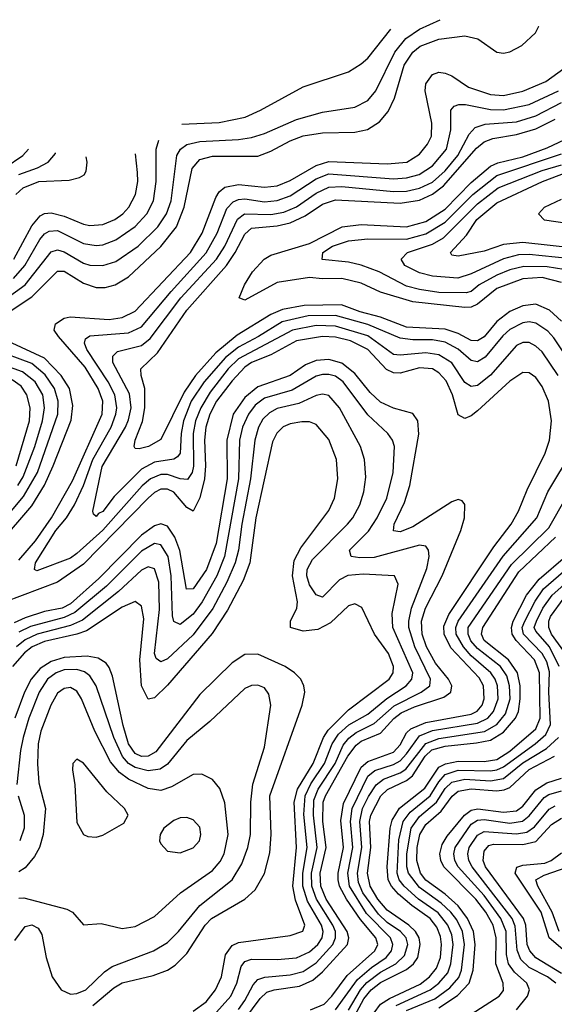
# Model space of a CAD drawing. Header units: inches. Extents: x 990535 to 1117859, y 769386 to 892122.
# Tile 67 of 256: x 1003753 to 1005407, y 871825 to 874870. Entities that reach past the tile are written whole.
import ezdxf

# ---------------------------------------------------------------- set-up
doc = ezdxf.new("R2010")
doc.units = ezdxf.units.IN
doc.header["$MEASUREMENT"] = 0
doc.layers.add('B0807', color=7, linetype='Continuous')

msp = doc.modelspace()

# ---------------------------------------------------------------- linework, layer by layer
at = {"layer": 'B0807', "color": 5}
for points, elevation in [([(1003710, 874006.4), (1003770.1, 874049.9), (1003850, 874151.9), (1003870, 874158.1), (1003890, 874152.5), (1003950, 874117.6), (1003970, 874110.7), (1004010, 874109.7), (1004050, 874122.4), (1004119.1, 874170), (1004180.6, 874230), (1004207.7, 874270), (1004221.5, 874310), (1004239.4, 874450), (1004250.2, 874469.8), (1004270, 874484), (1004310, 874493.9), (1004430, 874499.5), (1004470, 874505.6), (1004510, 874518.3), (1004610, 874561.7), (1004690, 874584), (1004790, 874599.6), (1004830, 874619.8), (1004855.2, 874650), (1004913.9, 874770), (1004947.9, 874812.1), (1004990, 874841.4), (1005054.4, 874870.2)], 3540), ([(1003695.9, 873950), (1003790, 874013.5), (1003870, 874092.1), (1003890, 874092.7), (1003950, 874055.3), (1003990, 874042), (1004017.6, 874042.4), (1004048.7, 874050), (1004090, 874074.9), (1004190, 874168.5), (1004237.9, 874230), (1004261.7, 874290), (1004286.7, 874410), (1004310, 874437.8), (1004350, 874447.7), (1004490, 874448.6), (1004530, 874463.2), (1004590, 874495.5), (1004630, 874511.2), (1004690, 874519.9), (1004790, 874522.8), (1004829.5, 874530.5), (1004866, 874554), (1004893.4, 874586.6), (1004912.5, 874627.5), (1004942.5, 874730), (1004969.9, 874770), (1004992.1, 874787.9), (1005050, 874810.3), (1005130, 874820.2), (1005171.1, 874811.1), (1005229.2, 874770), (1005250, 874766.8), (1005270, 874770.7), (1005306.8, 874790), (1005348.7, 874830), (1005359.7, 874850), (1005359.7, 874850.5)], 3520), ([(1004255.1, 874547), (1004370, 874552.4), (1004450.8, 874569.2), (1004498.5, 874590), (1004630, 874662.6), (1004770, 874709.4), (1004810, 874733.5), (1004830, 874751.4), (1004901.6, 874841)], 3560), ([(1003750, 873198.7), (1003801.5, 873258.5), (1003851.7, 873330), (1003916, 873444), (1004007.8, 873650), (1004010.2, 873690), (1003995.2, 873730), (1003955.2, 873795.2), (1003872.9, 873890), (1003859.9, 873910), (1003864, 873930), (1003890, 873947.2), (1003908.6, 873951.4), (1004030, 873943.2), (1004070.4, 873949.6), (1004110, 873968.4), (1004281.5, 874150), (1004318, 874210), (1004359.6, 874320.4), (1004370, 874337.3), (1004388.2, 874351.8), (1004430, 874360.7), (1004510, 874352.3), (1004550, 874356.8), (1004590, 874372.8), (1004670, 874419.5), (1004710, 874432), (1004890, 874424.1), (1004951.4, 874430), (1004990, 874454), (1005015.2, 874484.8), (1005027.2, 874510), (1005028.7, 874550), (1005007.6, 874650), (1005010, 874671.6), (1005030, 874700.8), (1005050, 874707.5), (1005070, 874704.7), (1005090, 874696.2), (1005141.7, 874661.7), (1005210, 874639.1), (1005250, 874636.2), (1005310, 874649.1), (1005381.1, 874678.9), (1005485.4, 874754.6)], 3480), ([(1005419.8, 873770), (1005370, 873842.8), (1005350, 873860.9), (1005330, 873871.3), (1005310, 873871.9), (1005290, 873862.6), (1005209.7, 873770.3), (1005170, 873738.7), (1005150, 873735.2), (1005130, 873748.5), (1005090, 873808.6), (1005050, 873833.4), (1005010, 873839.8), (1004930, 873832.3), (1004910, 873834.5), (1004830, 873892.2), (1004730, 873921.9), (1004670, 873924.1), (1004596.8, 873910), (1004430, 873820.8), (1004398.4, 873790), (1004342.1, 873717.9), (1004313.1, 873670), (1004297.2, 873630), (1004289.7, 873590), (1004291.2, 873488.8), (1004286.6, 873470), (1004271.9, 873448.1), (1004250, 873450.5), (1004210, 873463.9), (1004190, 873463.1), (1004157.9, 873450), (1004131.7, 873428.3), (1004010, 873291.6), (1003930, 873218.8), (1003910, 873204.5), (1003805.7, 873165.7), (1003798.7, 873170), (1003802, 873190), (1003865, 873290), (1003897.4, 873330), (1003922.1, 873370), (1003950.1, 873429.9), (1003979.3, 873510), (1004035.8, 873610), (1004050.4, 873650), (1004053.4, 873670), (1004047.8, 873710), (1004026.8, 873750), (1003960.9, 873850), (1003953.2, 873870), (1003956.6, 873883.4), (1003970, 873892.5), (1004090, 873901.4), (1004130, 873920.1), (1004221.6, 874030), (1004330, 874148.8), (1004363.7, 874210), (1004393.7, 874286.3), (1004413.2, 874306.8), (1004430, 874314.3), (1004450, 874315.9), (1004510, 874307), (1004550, 874310.7), (1004590, 874325.7), (1004670, 874377.8), (1004710, 874393.4), (1004910, 874377.6), (1004950, 874380.7), (1004988.7, 874391.3), (1005030, 874418.3), (1005073.8, 874470), (1005086.7, 874530), (1005087.4, 874590), (1005097.7, 874602.3), (1005112.3, 874607.7), (1005132.4, 874607.6), (1005210, 874592.9), (1005250, 874590.9), (1005330, 874607.9), (1005420.7, 874650)], 3460), ([(1005496.7, 873750), (1005406.1, 873886.1), (1005387.1, 873907.1), (1005350, 873931.3), (1005330, 873936.1), (1005310, 873933.1), (1005270, 873912.5), (1005247.7, 873892.3), (1005193.6, 873826.4), (1005170, 873812.3), (1005150, 873816.2), (1005110, 873851.5), (1005070, 873872.5), (1005030, 873879.7), (1004970, 873880), (1004930, 873885.6), (1004830, 873927.8), (1004730, 873955.8), (1004645.5, 873954.5), (1004564.7, 873935.3), (1004492.2, 873890), (1004430, 873857.7), (1004390, 873825.3), (1004324.2, 873750), (1004283.8, 873690), (1004260.3, 873630), (1004252.5, 873590), (1004250, 873530), (1004241.7, 873518.3), (1004229.4, 873510.6), (1004170, 873501.6), (1004130, 873480.3), (1004044.9, 873395.1), (1004010, 873349.5), (1003996.7, 873343.3), (1003990, 873333.6), (1003981.1, 873341.1), (1003978.9, 873350), (1004007.8, 873487.8), (1004080.4, 873610), (1004090, 873632.5), (1004097.5, 873670), (1004093, 873713), (1004040.9, 873810), (1004040.6, 873830), (1004055.7, 873844.3), (1004130, 873862.3), (1004156.3, 873883.7), (1004251.4, 874010), (1004362.2, 874130), (1004387.6, 874170), (1004426.8, 874253.2), (1004448.8, 874270), (1004530, 874267.8), (1004570, 874274.5), (1004610, 874291.6), (1004670, 874333.5), (1004710, 874352.5), (1004750, 874353.9), (1004910, 874338.9), (1004950, 874339.9), (1004990, 874349.3), (1005030, 874367.8), (1005070, 874403), (1005108.5, 874450), (1005143.4, 874516.6), (1005162.9, 874537.1), (1005193.4, 874546.6), (1005290, 874554.4), (1005350, 874573.1), (1005430, 874614.3)], 3440), ([(1005430, 873937.8), (1005392.2, 873972.2), (1005350, 873990.7), (1005310, 873985.4), (1005270, 873968), (1005230, 873936.6), (1005190, 873889), (1005170, 873876.7), (1005150, 873878.3), (1005110, 873900.1), (1005070, 873912.6), (1004950, 873918.9), (1004869.4, 873950), (1004806.6, 873966.6), (1004748.5, 873988.5), (1004633.5, 873986.5), (1004565.7, 873974.3), (1004530, 873958), (1004425.5, 873894.5), (1004360.3, 873839.7), (1004297.1, 873770), (1004261.4, 873718.6), (1004190, 873571.9), (1004151.8, 873550), (1004123.1, 873543.1), (1004110, 873543.9), (1004106.9, 873550), (1004110.5, 873570), (1004132.9, 873627.1), (1004140.3, 873670), (1004140.1, 873730), (1004128.5, 873770), (1004127.4, 873790), (1004179.7, 873840.3), (1004270, 873972), (1004392.8, 874110), (1004420.1, 874150), (1004450, 874207.1), (1004470, 874225), (1004550, 874232.5), (1004590, 874242.2), (1004636.7, 874263.3), (1004690, 874299.9), (1004730, 874313.1), (1004930, 874302.7), (1004990, 874311.5), (1005030, 874330.9), (1005064.1, 874355.9), (1005166.7, 874473.3), (1005190, 874492.3), (1005217, 874503), (1005290, 874515.4), (1005350, 874532.4), (1005410, 874562.5)], 3420), ([(1003733.2, 874070), (1003769.2, 874110), (1003814.8, 874190), (1003830, 874207.9), (1003844.3, 874215.7), (1003870, 874218.2), (1003950, 874178.1), (1003990, 874171.6), (1004010, 874174.1), (1004050, 874189.7), (1004110, 874230.4), (1004146.5, 874270), (1004166.5, 874310), (1004175, 874370), (1004174.8, 874470), (1004183.9, 874497.3)], 3560), ([(1005430, 874057.8), (1005370, 874073), (1005310, 874069), (1005230, 874038.4), (1005169.6, 873990), (1005150, 873981.1), (1005130, 873980), (1004970, 873997.3), (1004870, 874027.5), (1004810, 874055.1), (1004750, 874069.5), (1004690, 874068.5), (1004650, 874073), (1004550, 874057.3), (1004450, 874002.3), (1004432.2, 874010), (1004448.7, 874050), (1004473.5, 874090), (1004509.2, 874130), (1004530, 874142.2), (1004650, 874178.5), (1004750.8, 874230), (1004810, 874237.1), (1004950, 874230), (1005010, 874245.8), (1005070, 874284.2), (1005150, 874366.6), (1005210, 874416.9), (1005232.6, 874427.4), (1005310, 874446.1), (1005385.7, 874474.3), (1005440, 874500)], 3380), ([(1003707.4, 874412.6), (1003762.6, 874450), (1003780.4, 874469.3)], 3660), ([(1003735.1, 874130), (1003790, 874233.1), (1003816.6, 874263.4), (1003830, 874270.6), (1003850, 874272.5), (1003890, 874262.4), (1003950, 874237.8), (1003970, 874233.8), (1004010, 874236.8), (1004047.7, 874252.3), (1004071.6, 874270), (1004090.6, 874290), (1004111.5, 874330), (1004118.2, 874370), (1004117.6, 874397.6), (1004111.3, 874455.1)], 3580), ([(1003741.4, 874330), (1003763.3, 874350), (1003812.4, 874370), (1003906, 874374), (1003938.1, 874381.9), (1003952.2, 874390), (1003958.1, 874401.9), (1003962.1, 874430), (1003958.6, 874445.6)], 3620), ([(1003750, 874391.6), (1003807.7, 874412.3), (1003841.1, 874430), (1003863.6, 874456.4), (1003863.9, 874458)], 3640), ([(1005437.4, 874097.4), (1005385.8, 874105.8), (1005313.1, 874106.9), (1005270, 874096.9), (1005230, 874080.4), (1005174.5, 874050), (1005150, 874029.7), (1005135.1, 874024.9), (1005050, 874026.8), (1004990, 874035.2), (1004950, 874046.5), (1004865.2, 874090), (1004810, 874110.8), (1004770, 874120.1), (1004688.6, 874128.6), (1004690.6, 874150), (1004721.4, 874170), (1004770, 874186.7), (1004830, 874192.2), (1004950, 874191.4), (1005010, 874207.5), (1005070, 874244.4), (1005155, 874330), (1005230, 874388.6), (1005430, 874455.8)], 3360), ([(1005450, 874132.1), (1005330, 874144.1), (1005296.7, 874143.3), (1005250, 874131), (1005150, 874084.4), (1005109.1, 874070.9), (1005030, 874076.9), (1004990, 874087.4), (1004944.5, 874110), (1004933, 874130), (1004953.3, 874150), (1005030, 874175.6), (1005064, 874196), (1005170, 874300.2), (1005233.6, 874350), (1005370, 874404.2), (1005430, 874421.4)], 3340), ([(1005470, 874163.9), (1005310, 874181.1), (1005250, 874174.7), (1005190, 874154.5), (1005110, 874139), (1005090, 874142.2), (1005086, 874150), (1005135.9, 874204.1), (1005168.1, 874251.9), (1005230, 874304.1), (1005370.4, 874370), (1005530.4, 874430.4)], 3320), ([(1005510, 874230.1), (1005376.8, 874250), (1005358.9, 874270), (1005376.6, 874290), (1005430, 874315.4)], 3280), ([(1004652.4, 871807.6), (1004694.7, 871825.3), (1004719.1, 871850), (1004766.5, 871913.5), (1004852.1, 871990), (1004861, 872010), (1004854.9, 872030), (1004807.2, 872087.2), (1004764.5, 872150), (1004742.8, 872190), (1004738.3, 872210), (1004738.5, 872230), (1004755.4, 872310), (1004747, 872393), (1004754.5, 872445.5), (1004810, 872558.2), (1004830, 872575.5), (1004910, 872604.7), (1004930, 872626.9), (1004950, 872664.3), (1004962.9, 872677.1), (1005010, 872696.9), (1005150, 872722.3), (1005168.4, 872731.6), (1005183.8, 872750), (1005190.8, 872770), (1005188.3, 872810), (1005174.4, 872834.4), (1005087, 872927), (1005066.8, 872970), (1005065.7, 872994.3), (1005080.5, 873030), (1005220.4, 873239.6), (1005273.6, 873310), (1005296.7, 873350), (1005323.5, 873416.5), (1005379, 873530), (1005392.6, 873570), (1005399.2, 873630), (1005389.9, 873690), (1005370, 873735.9), (1005350, 873763.4), (1005330, 873778), (1005310, 873779.4), (1005270, 873752.6), (1005170, 873660.1), (1005150, 873644.7), (1005130, 873636.4), (1005110, 873647.8), (1005092.1, 873710), (1005072.8, 873752.8), (1005050, 873778.3), (1005030.1, 873790.1), (1004990, 873793.2), (1004930, 873777.1), (1004910, 873777.8), (1004888, 873788), (1004829.9, 873850), (1004776.6, 873876.6), (1004730, 873888.6), (1004690, 873890.6), (1004610, 873876.5), (1004530, 873833.4), (1004470.4, 873810), (1004450, 873795.6), (1004410, 873753.5), (1004361.9, 873690), (1004340.8, 873650), (1004329.1, 873610), (1004324.7, 873570), (1004327.6, 873490), (1004324.4, 873450), (1004310, 873391.4), (1004290, 873350.6), (1004270, 873361.5), (1004230, 873408.4), (1004210, 873417.9), (1004190, 873417.9), (1004170, 873408.3), (1004150, 873390.5), (1003950, 873186.1), (1003870, 873130.2), (1003650, 873048.4)], 3480), ([(1003689.1, 873250), (1003790, 873367.1), (1003829.6, 873430.4), (1003856.8, 873490), (1003911.7, 873631.7), (1003916.8, 873676.8), (1003906.7, 873730), (1003880.9, 873770), (1003830, 873823.1), (1003729.4, 873869.4)], 3520), ([(1003672.6, 873287.4), (1003764.4, 873395.6), (1003807.8, 873470), (1003871, 873650), (1003871.7, 873690), (1003860.4, 873730), (1003831.5, 873771.5), (1003790, 873806.4), (1003673, 873850)], 3540), ([(1004450, 871779), (1004497.4, 871842.6), (1004518.1, 871861.9), (1004540.9, 871870), (1004619.1, 871880.9), (1004660, 871900), (1004690, 871925.4), (1004767.1, 872010), (1004771.2, 872030), (1004766.4, 872050), (1004701, 872150), (1004684.5, 872190), (1004682.8, 872230), (1004701, 872310), (1004691.1, 872390), (1004692.1, 872450), (1004699, 872470), (1004767.9, 872592.1), (1004793.8, 872626.2), (1004810, 872638.6), (1004870, 872663.7), (1004911.1, 872708.9), (1004933.8, 872726.2), (1004975, 872745), (1005065.1, 872774.9), (1005087.5, 872790), (1005090.5, 872810), (1005080.1, 872830), (1005040.1, 872880.1), (1005011.6, 872930), (1004998.1, 872970), (1004996.1, 873010), (1005008.3, 873050), (1005060.4, 873150), (1005117.8, 873290), (1005129.3, 873330), (1005130.7, 873370.7), (1005122.3, 873382.3), (1005110, 873386.2), (1005090, 873379.2), (1004970, 873301.7), (1004930, 873286), (1004909.6, 873289.6), (1004911.9, 873310), (1004943.4, 873376.6), (1004960.6, 873430), (1004988, 873588), (1004985.1, 873630), (1004970, 873652.1), (1004910, 873668.3), (1004870, 873687.6), (1004837.4, 873717.4), (1004790, 873776.4), (1004750, 873808), (1004710, 873818.8), (1004670, 873816), (1004637.8, 873802.2), (1004589.9, 873770.1), (1004490, 873734.7), (1004450, 873701.9), (1004413.5, 873650), (1004393.6, 873570), (1004395.2, 873450), (1004361.3, 873250), (1004330.7, 873170), (1004290, 873110.4), (1004269, 873109), (1004248.7, 873228.7), (1004232.6, 873270), (1004210, 873303.5), (1004190, 873310.8), (1004170, 873304.7), (1004130, 873275.5), (1003997.9, 873142.1), (1003910, 873064), (1003884.2, 873050), (1003830, 873039.6), (1003770, 873020.1), (1003735.5, 873004.5)], 3520), ([(1003747, 873430), (1003763.5, 873456.5), (1003799.5, 873550), (1003823.8, 873630), (1003829.7, 873670), (1003824.1, 873710), (1003800.7, 873750), (1003761.2, 873781.2), (1003710, 873800)], 3560), ([(1003741.6, 873490), (1003783, 873630), (1003785, 873670), (1003775.2, 873710), (1003757, 873737), (1003730, 873756.7)], 3580), ([(1004430, 871808.7), (1004450, 871836.5), (1004474.9, 871885.1), (1004490, 871901.3), (1004511.2, 871908.8), (1004590, 871916), (1004630, 871926), (1004670, 871953.2), (1004721.5, 872010), (1004730.4, 872030), (1004730.3, 872050), (1004722.4, 872070), (1004671.1, 872150), (1004657.3, 872190), (1004656.2, 872230), (1004673, 872310), (1004661.8, 872410), (1004663.6, 872456.4), (1004676.9, 872490), (1004728.7, 872570), (1004754, 872626), (1004771.7, 872648.3), (1004794.2, 872665.8), (1004850, 872693), (1004912.2, 872747.8), (1004995, 872790), (1005022, 872810), (1005024.4, 872830), (1004975.4, 872930), (1004956.8, 872990), (1004956.8, 873010), (1004965.9, 873050), (1005012.7, 873172.7), (1005019.9, 873210), (1005018.2, 873230), (1005010, 873241.4), (1004990, 873244.8), (1004850, 873206.5), (1004805.4, 873205.4), (1004778.5, 873210), (1004773.2, 873230), (1004832.1, 873287.9), (1004859.3, 873330), (1004888.6, 873390), (1004908.4, 873470), (1004912.5, 873550), (1004906.4, 873570), (1004891.9, 873590), (1004830, 873648.5), (1004753.7, 873750), (1004730, 873767.3), (1004710, 873773.2), (1004690, 873773), (1004670, 873767.2), (1004595.7, 873724.3), (1004510, 873699.2), (1004482.1, 873677.9), (1004460.8, 873650), (1004442.9, 873610), (1004433.3, 873570), (1004429.9, 873450), (1004386.9, 873210), (1004363, 873150), (1004317.5, 873070), (1004290, 873032), (1004250, 872999.9), (1004230, 873009), (1004226, 873026), (1004222.1, 873150), (1004212, 873210), (1004190, 873245.7), (1004170, 873249.9), (1004130, 873225.9), (1004021.7, 873118.3), (1003923.8, 873036.2), (1003890, 873021), (1003786.3, 872993.7), (1003750, 872975.4)], 3540), ([(1004353, 871790), (1004406.7, 871850), (1004425.3, 871890), (1004438.3, 871941.7), (1004450, 871957.1), (1004470, 871964.8), (1004550, 871963.9), (1004610, 871968.7), (1004650, 871987.1), (1004675.3, 872010), (1004688.7, 872030), (1004692.1, 872050), (1004687, 872070), (1004643.8, 872143.8), (1004629.5, 872190), (1004629.4, 872230), (1004642.4, 872310), (1004632.4, 872412.4), (1004636.3, 872470), (1004653.4, 872506.6), (1004696.4, 872570), (1004720.1, 872630), (1004739.8, 872660.2), (1004771.2, 872688.8), (1004830, 872722.7), (1004889.2, 872770.8), (1004949.2, 872810), (1004966.7, 872830), (1004969.4, 872850), (1004907.6, 872990), (1004906.1, 873033.9), (1004924.4, 873124.4), (1004913.3, 873150), (1004815.5, 873155.5), (1004768.5, 873151.5), (1004742.3, 873137.7), (1004690, 873084.4), (1004670, 873091), (1004650, 873122.3), (1004641.5, 873150), (1004642.7, 873170), (1004659, 873201), (1004767.6, 873310), (1004784, 873330), (1004805.9, 873370), (1004818.4, 873410), (1004824.5, 873455.5), (1004820.1, 873510), (1004807.2, 873550), (1004742.3, 873670), (1004710, 873707.5), (1004690, 873712.4), (1004670, 873707.6), (1004616.4, 873683.6), (1004550, 873667.5), (1004525.7, 873654.3), (1004505.8, 873634.2), (1004491.5, 873610), (1004480.3, 873570), (1004467.3, 873450), (1004440.7, 873310), (1004430.4, 873230), (1004419.8, 873190), (1004394.3, 873130), (1004351, 873049), (1004290, 872967.5), (1004210, 872893.2), (1004190, 872883.8), (1004174.9, 872894.9), (1004169.7, 872910), (1004185.6, 873045.6), (1004183.3, 873130), (1004170, 873171.8), (1004150, 873177.7), (1004130, 873168.1), (1004058.3, 873101.7), (1003947.5, 873012.5), (1003910, 872996.4), (1003806.9, 872970), (1003770, 872951.9), (1003742.9, 872930)], 3560), ([(1004290, 871803.8), (1004330, 871833), (1004358.5, 871870), (1004377.4, 871910), (1004390, 871977.6), (1004410, 872006.6), (1004430, 872015.9), (1004590, 872037.6), (1004629.4, 872050.6), (1004635.3, 872070), (1004606.9, 872146.9), (1004598.6, 872190), (1004610, 872310), (1004602.6, 872450), (1004612.3, 872490), (1004660.9, 872570), (1004693.1, 872650), (1004707.3, 872672.7), (1004770, 872735.2), (1004896.3, 872830), (1004908.4, 872850), (1004909.3, 872870), (1004894.2, 872910), (1004850.7, 872970), (1004812.1, 873052.1), (1004790, 873064), (1004770, 873057.4), (1004715.2, 873004.8), (1004675.9, 872984.1), (1004630, 872978.9), (1004590.7, 872990), (1004590.9, 873010), (1004610.4, 873049.6), (1004613, 873070), (1004597.5, 873150), (1004602.3, 873197.7), (1004623.2, 873236.8), (1004710, 873352.5), (1004726.7, 873390), (1004737.8, 873450), (1004733.3, 873510), (1004710, 873572.2), (1004670, 873618.4), (1004650, 873625.9), (1004626.2, 873626.2), (1004590, 873620.1), (1004568.6, 873611.4), (1004548.2, 873591.8), (1004535.4, 873564.6), (1004483.3, 873330), (1004465.2, 873190), (1004444.5, 873135.5), (1004396, 873044), (1004348.2, 872971.8), (1004210, 872812.3), (1004170, 872772.3), (1004150, 872768.8), (1004130, 872809.8), (1004124.2, 872890), (1004137.2, 873017.2), (1004130, 873056), (1004110, 873070.4), (1004070, 873053.7), (1003959.8, 872980.2), (1003930, 872969.5), (1003830, 872947.1), (1003791.7, 872930), (1003767.7, 872912.3), (1003731, 872870)], 3580), ([(1004730, 871808.2), (1004798.6, 871901.4), (1004841.3, 871938.7), (1004886.8, 871970), (1004903.5, 871990), (1004908.1, 872010), (1004900.3, 872030), (1004826.1, 872106.1), (1004773.6, 872190), (1004767.9, 872230), (1004783.6, 872310), (1004776.3, 872390), (1004781.8, 872430), (1004830, 872530.1), (1004852.1, 872547.9), (1004910, 872566.4), (1004930, 872578.4), (1004950, 872599.1), (1004990, 872655.2), (1005030, 872671.8), (1005170, 872694.2), (1005201.4, 872710), (1005219.5, 872730), (1005233.7, 872770), (1005231.3, 872810), (1005224.5, 872830), (1005210.5, 872850.5), (1005150, 872903), (1005126, 872930), (1005103.5, 872970), (1005102.6, 872990), (1005109.8, 873010.2), (1005248.9, 873211.1), (1005353.2, 873330), (1005387.1, 873410), (1005463.3, 873536.7)], 3460), ([(1004770, 871807.2), (1004807.8, 871870), (1004827.4, 871892.6), (1004870, 871924.5), (1004916.9, 871950), (1004944, 871976), (1004954.2, 872010), (1004949, 872030), (1004931.8, 872050), (1004890, 872077.9), (1004863.2, 872103.2), (1004815, 872170), (1004801.7, 872201.7), (1004798.1, 872230), (1004811.5, 872310), (1004805.3, 872390), (1004813.7, 872430), (1004831.9, 872468.1), (1004856, 872504), (1004879.1, 872520.9), (1004930, 872540.4), (1004948, 872552), (1005010, 872631.5), (1005050, 872647), (1005191.1, 872668.9), (1005229.6, 872690.4), (1005256.5, 872723.5), (1005270.6, 872770), (1005268.9, 872810), (1005260.3, 872840.3), (1005240.8, 872870), (1005170, 872925), (1005149, 872949), (1005140.5, 872970), (1005141.3, 872990), (1005274.5, 873185.5), (1005390, 873299), (1005445.1, 873394.9)], 3440), ([(1004782.7, 871777.3), (1004817.9, 871842.1), (1004840.2, 871870), (1004870, 871892.7), (1004950, 871932.3), (1004971.2, 871950), (1004984.8, 871970), (1004992.6, 872010), (1004989, 872030), (1004978.3, 872050), (1004957, 872070), (1004890, 872115.6), (1004861.3, 872150), (1004837.6, 872190), (1004829, 872230), (1004839.8, 872310), (1004835.7, 872390), (1004839.2, 872410), (1004870.8, 872470), (1004890.7, 872489.3), (1004950, 872517.2), (1004968.8, 872531.2), (1005007.4, 872592.6), (1005028.5, 872611.5), (1005070, 872623.4), (1005166.9, 872633.1), (1005210, 872641.9), (1005250, 872666.6), (1005287.6, 872710), (1005296.9, 872730), (1005301.9, 872770), (1005301.4, 872810), (1005293.5, 872850), (1005265.8, 872890), (1005190, 872950), (1005182.2, 872970), (1005186.1, 872990), (1005297.9, 873162.1), (1005410.6, 873269.4)], 3420), ([(1004850, 871798.5), (1004870, 871825.1), (1004897.3, 871842.7), (1004992.6, 871887.4), (1005020.9, 871910), (1005042.9, 871937.1), (1005055.3, 871970), (1005058, 872010), (1005054.8, 872034.8), (1005043.9, 872063.9), (1005023.2, 872090), (1004966.1, 872130), (1004925.4, 872165.4), (1004903.7, 872190), (1004893.6, 872210), (1004889.7, 872250), (1004899.9, 872370), (1004905.7, 872394.3), (1004928.7, 872431.3), (1005006.9, 872493.1), (1005050, 872558.7), (1005071, 872569), (1005110, 872576.4), (1005190, 872575.8), (1005230, 872582.2), (1005270, 872607.3), (1005350, 872676.4), (1005363.4, 872710), (1005361.6, 872850), (1005345.6, 872890), (1005289.1, 872950), (1005276.6, 872970), (1005274.5, 872990), (1005280.6, 873010), (1005321.2, 873090), (1005360.6, 873139.4), (1005442.2, 873210)], 3380), ([(1005422.5, 872870), (1005392.2, 872930), (1005350, 872978.9), (1005345.2, 872990), (1005352.5, 873010), (1005372.4, 873050), (1005400.6, 873090), (1005530, 873204.5)], 3340), ([(1004918.5, 871821.5), (1005023.3, 871870), (1005049.7, 871890.3), (1005077.5, 871922.5), (1005087.6, 871950), (1005093.9, 872010), (1005090, 872039.5), (1005078.2, 872070), (1005048.2, 872108.2), (1004987.3, 872150), (1004943, 872190), (1004927.6, 872210), (1004920.6, 872230), (1004926.2, 872333.8), (1004939.8, 872390), (1004961.2, 872418.8), (1005023.1, 872470), (1005050, 872513.1), (1005070, 872536), (1005110, 872549.4), (1005210, 872546.5), (1005230, 872550.5), (1005250, 872559.8), (1005348.6, 872630), (1005381, 872659), (1005395.8, 872690), (1005390.7, 872790), (1005392.9, 872852.9), (1005383.9, 872883.9), (1005369.4, 872909.4), (1005312.2, 872970), (1005307.8, 872990), (1005316.1, 873010), (1005347.8, 873072.2), (1005374.4, 873110), (1005467.2, 873190)], 3360), ([(1005441.9, 872910), (1005399.1, 872970), (1005390.3, 872990), (1005390, 873010), (1005396.1, 873023.9), (1005438.3, 873081.7)], 3320), ([(1003978.9, 871821.1), (1004044, 871876), (1004070, 871891.5), (1004165.9, 871914.1), (1004210, 871930.1), (1004234.1, 871945.9), (1004270, 871981.6), (1004326.8, 872070), (1004346.5, 872090), (1004449.9, 872150), (1004481.2, 872178.8), (1004510, 872229.3), (1004526.7, 872293.3), (1004531.2, 872350), (1004527.5, 872470), (1004627, 872750), (1004634.9, 872790), (1004632.2, 872810), (1004623, 872830), (1004603.6, 872850), (1004574.7, 872870), (1004490, 872907.4), (1004450, 872906.4), (1004410, 872881.5), (1004310, 872782.7), (1004173.9, 872606.1), (1004150, 872592.4), (1004130, 872591), (1004110, 872600.2), (1004089.2, 872630), (1004072.7, 872687.3), (1004040.1, 872840.1), (1004030, 872866.9), (1004020, 872880), (1003995.7, 872895.7), (1003961.4, 872901.4), (1003890, 872897.5), (1003850, 872885.6), (1003816.4, 872863.6), (1003788.5, 872830), (1003767.5, 872790), (1003737.6, 872710)], 3620), ([(1003738.2, 872021.8), (1003770, 872065.4), (1003790, 872071), (1003810, 872060.2), (1003821.1, 872041.1), (1003834.6, 871970), (1003853.7, 871910), (1003881.7, 871870), (1003910, 871856.7), (1003930, 871858.4), (1003957.3, 871870), (1004015, 871925), (1004038.7, 871941.3), (1004167, 871990), (1004210, 872016), (1004244, 872050), (1004309.9, 872130), (1004410.2, 872209.8), (1004440.2, 872259.8), (1004459.2, 872310), (1004467.3, 872350), (1004468.2, 872450), (1004474, 872506), (1004510, 872620.4), (1004530.4, 872750), (1004523.8, 872783.8), (1004510, 872803.5), (1004490, 872812.1), (1004470, 872810.6), (1004450, 872801.4), (1004340.8, 872699.2), (1004270, 872640.9), (1004210, 872567.7), (1004188.1, 872551.9), (1004150, 872546.5), (1004110, 872557.2), (1004089.9, 872569.9), (1004071, 872591), (1004043.9, 872650), (1003990, 872809.9), (1003970, 872840.5), (1003953.3, 872853.3), (1003930, 872860.4), (1003890, 872858.9), (1003865.3, 872850), (1003839.2, 872830), (1003813.5, 872790), (1003781.4, 872710), (1003763.8, 872650), (1003755, 872610), (1003744.3, 872504.3)], 3640), ([(1003750, 872153.6), (1003765.9, 872154.1), (1003898.7, 872118.7), (1003916.5, 872110), (1003950, 872070.7), (1004005.3, 872074.7), (1004070, 872059.7), (1004110, 872065.1), (1004170, 872096.3), (1004250.5, 872169.5), (1004350, 872238.3), (1004373.6, 872266.4), (1004385.4, 872290), (1004397.6, 872350), (1004387.9, 872447.9), (1004371.9, 872491.9), (1004350, 872519.7), (1004316.6, 872536.6), (1004290, 872535.4), (1004222.2, 872497.8), (1004190, 872486.1), (1004150, 872492.8), (1004090, 872521), (1004062.2, 872542.2), (1004034.3, 872574.3), (1003985.5, 872670), (1003944.2, 872770), (1003930, 872793.4), (1003910, 872804.5), (1003890, 872801.8), (1003870, 872786.8), (1003848.9, 872750), (1003818.3, 872670), (1003810.4, 872630), (1003808.2, 872568.2), (1003812, 872510), (1003832.6, 872430), (1003825.2, 872350), (1003814.2, 872310), (1003798.4, 872281.6), (1003770, 872246.8), (1003750, 872234.9)], 3660), ([(1004950, 871805.8), (1005037.7, 871842.3), (1005084, 871876), (1005112, 871908), (1005120, 871930), (1005129.3, 872010), (1005123.1, 872050), (1005105.7, 872085.7), (1005087.4, 872110), (1005057.6, 872137.6), (1004990, 872186.4), (1004955.9, 872230), (1004951, 872250), (1004951, 872290), (1004964.6, 872370), (1004990, 872405.7), (1005042.3, 872450), (1005070, 872492), (1005090, 872511.5), (1005130, 872521.3), (1005210, 872515.7), (1005250, 872523.5), (1005310, 872571.9), (1005383.5, 872616.5), (1005420.8, 872650)], 3340), ([(1005050, 871814.3), (1005107.5, 871852.5), (1005143.9, 871890), (1005156, 871930), (1005162.2, 872010), (1005157.5, 872050), (1005139.1, 872090), (1005109.7, 872129.7), (1005070, 872165.1), (1005010, 872208.5), (1004993.5, 872230), (1004982, 872270), (1004983.3, 872310), (1004991.5, 872350), (1005010, 872380.5), (1005057.6, 872422.4), (1005091.7, 872468.3), (1005110, 872483.6), (1005150, 872491.7), (1005230, 872484.9), (1005252.2, 872487.8), (1005270, 872495.8), (1005330, 872550.6), (1005407.5, 872592.5)], 3320), ([(1005150, 871794.3), (1005236.7, 871850), (1005250, 871867.8), (1005249.6, 871890), (1005226.9, 871950), (1005227.6, 872030), (1005218, 872070), (1005195.3, 872110), (1005165, 872150), (1005065, 872250), (1005055.9, 872270), (1005053.5, 872290), (1005060.5, 872319.5), (1005075.4, 872344.6), (1005129.9, 872410.1), (1005150, 872425), (1005170.3, 872429.7), (1005250, 872419), (1005290, 872423.3), (1005310, 872437.6), (1005350, 872487.7), (1005384, 872510), (1005430, 872524.5)], 3280), ([(1003748.3, 872470), (1003767.1, 872410), (1003766.9, 872370), (1003752.8, 872330)], 3640), ([(1005290, 871807.7), (1005324.2, 871850), (1005331, 871870), (1005321.9, 871890), (1005284.2, 871924.2), (1005266, 871950), (1005259, 871979), (1005258.1, 872050), (1005242.4, 872090), (1005190, 872161.7), (1005110.2, 872250), (1005099.4, 872270), (1005096.3, 872290), (1005100.6, 872310), (1005150, 872382.3), (1005170, 872394.6), (1005190, 872396.7), (1005270, 872385), (1005308.6, 872391.4), (1005330, 872408), (1005375.9, 872464.1), (1005390, 872473.3), (1005430, 872484.8)], 3260), ([(1005412.6, 871890), (1005385.9, 871910), (1005330, 871938.2), (1005303.4, 871963.4), (1005292.8, 871992.8), (1005286.7, 872066.7), (1005277, 872090), (1005153.5, 872250), (1005143.3, 872270), (1005139.7, 872290), (1005144.2, 872310), (1005170, 872348.5), (1005190, 872359.2), (1005290, 872351.9), (1005322.8, 872357.2), (1005346.3, 872373.7), (1005391.8, 872428.2), (1005410, 872439.1)], 3240), ([(1005430, 871920.4), (1005350, 871968.7), (1005331.3, 871990), (1005323.8, 872010), (1005319.2, 872070), (1005311.8, 872090), (1005194.7, 872250), (1005187, 872270), (1005190, 872298.9), (1005204.4, 872315.6), (1005219.4, 872320.6), (1005310, 872319.3), (1005350, 872328.2), (1005398.5, 872381.5), (1005430, 872400.4)], 3220), ([(1005470, 871963.4), (1005392, 872030), (1005366.5, 872110), (1005286.5, 872230), (1005291.1, 872248.9), (1005310, 872255), (1005378.3, 872261.7), (1005398, 872270), (1005430, 872293.2)], 3180), ([(1005422.8, 872050), (1005400.6, 872110), (1005356.3, 872190), (1005350, 872210), (1005375.6, 872224.4), (1005450, 872250)], 3160)]:
    msp.add_lwpolyline(points, dxfattribs=dict(at, elevation=elevation))
at = {"layer": 'B0807', "color": 5, "elevation": 3680}
for points in [[(1003930, 872582.9), (1003917.1, 872570), (1003916, 872550), (1003923.4, 872503.4), (1003930, 872387.3), (1003950, 872350.4), (1003963.4, 872343.4), (1003990, 872341.5), (1004010, 872348.1), (1004074.8, 872385.2), (1004088.2, 872410), (1004077.3, 872430), (1004022.1, 872482.1), (1003950, 872571.1)], [(1004270, 872402.9), (1004250, 872401.4), (1004230, 872392.9), (1004198.9, 872370), (1004187.2, 872350), (1004186, 872330), (1004190, 872320.7), (1004210, 872298.9), (1004250, 872293), (1004290, 872308.5), (1004308.9, 872330), (1004313, 872350), (1004310, 872372.8), (1004290, 872395.9)]]:
    msp.add_lwpolyline(points, close=True, dxfattribs=at)

doc.saveas('drawing.dxf')
